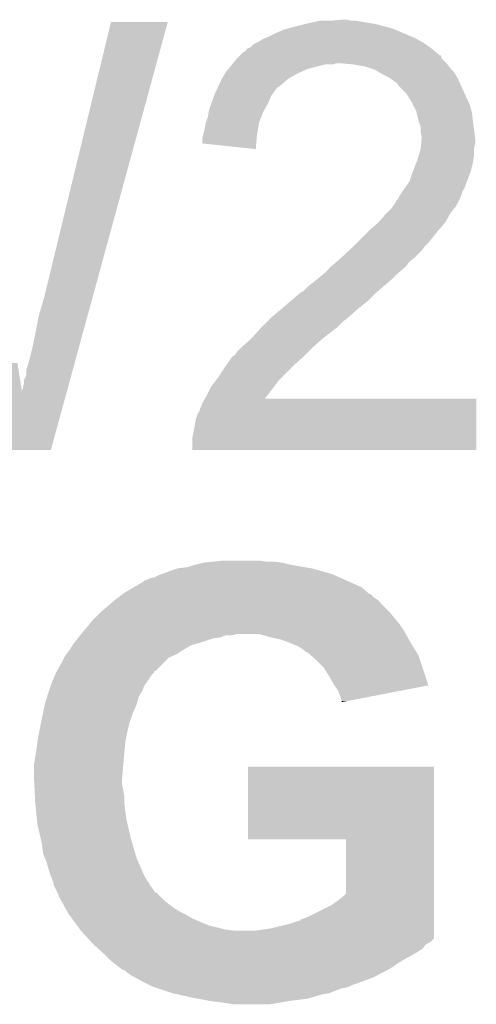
# Model space of a CAD drawing. Extents: x -4 to 126, y -8 to 66.
# Tile 73 of 256: x 31.8 to 32.84, y 48.88 to 51.12. Entities that reach past the tile are written whole.
import ezdxf

# ---------------------------------------------------------------- set-up
doc = ezdxf.new("R2010")
doc.units = 0
doc.layers.add('CLICKER_2_FOR_TMPM4L4A_V104_GTO', color=11, linetype='CONTINUOUS')

msp = doc.modelspace()

# ---------------------------------------------------------------- linework, layer by layer
at = {"layer": 'CLICKER_2_FOR_TMPM4L4A_V104_GTO'}
for points in [[(31.85922, 50.48758), (32.01163, 51.114932), (31.969598, 50.48758), (32.141154, 51.114932)], [(32.01163, 51.114932), (32.011638, 51.11496), (32.141154, 51.114932), (32.011638, 51.11496)], [(32.46374, 51.11242), (32.486602, 51.1175), (32.600902, 51.11242), (32.570422, 51.1175)], [(32.512, 51.1175), (32.537398, 51.12004), (32.560262, 51.1175), (32.550102, 51.12004)], [(32.38754, 51.08956), (32.40532, 51.097182), (32.67795, 51.08956), (32.660164, 51.097182)], [(32.40532, 51.097182), (32.414206, 51.09972), (32.660164, 51.097182), (32.654242, 51.09972)], [(32.414206, 51.09972), (32.4231, 51.10226), (32.654242, 51.09972), (32.644718, 51.10226)], [(32.4231, 51.10226), (32.45358, 51.10988), (32.644718, 51.10226), (32.61614, 51.10988)], [(32.45358, 51.10988), (32.46374, 51.11242), (32.61614, 51.10988), (32.600902, 51.11242)], [(32.341818, 51.0667), (32.346898, 51.06924), (32.725362, 51.0667), (32.720918, 51.06924)], [(32.346898, 51.06924), (32.359598, 51.07686), (32.720918, 51.06924), (32.707582, 51.07686)], [(32.359598, 51.07686), (32.3723, 51.08194), (32.707582, 51.07686), (32.69573, 51.08194)], [(32.3723, 51.08194), (32.38754, 51.08956), (32.69573, 51.08194), (32.67795, 51.08956)], [(32.313884, 51.046382), (32.318962, 51.048926), (32.752282, 51.046382), (32.74923, 51.048926)], [(32.318962, 51.048926), (32.321508, 51.054), (32.74923, 51.048926), (32.74314, 51.054)], [(32.321508, 51.054), (32.329122, 51.056544), (32.74314, 51.054), (32.73958, 51.056544)], [(32.329122, 51.056544), (32.336744, 51.064162), (32.73958, 51.056544), (32.728916, 51.064162)], [(32.336744, 51.064162), (32.341818, 51.0667), (32.728916, 51.064162), (32.725362, 51.0667)], [(32.290172, 51.02098), (32.298638, 51.031138), (32.77616, 51.02098), (32.766004, 51.031138)], [(32.298638, 51.031138), (32.306244, 51.038744), (32.766004, 51.031138), (32.763464, 51.038744)], [(32.306244, 51.038744), (32.30626, 51.03876), (32.763464, 51.038744), (32.760926, 51.03876)], [(32.30626, 51.03876), (32.308802, 51.041302), (32.760926, 51.03876), (32.758378, 51.041302)], [(32.308802, 51.041302), (32.313884, 51.046382), (32.758378, 51.041302), (32.752282, 51.046382)], [(32.27324, 51.000658), (32.27959, 51.00828), (32.44405, 51.000658), (32.461198, 51.00828)], [(32.27959, 51.00828), (32.288056, 51.01844), (32.461198, 51.00828), (32.501838, 51.01844)], [(32.288056, 51.01844), (32.290172, 51.020978), (32.519616, 51.01844), (32.524696, 51.020978)], [(32.290172, 51.020978), (32.290172, 51.02098), (32.524696, 51.020978), (32.532322, 51.02098)], [(32.562802, 51.01844), (32.532322, 51.02098), (32.7787, 51.01844), (32.77616, 51.02098)], [(32.562814, 51.018438), (32.562802, 51.01844), (32.7787, 51.018438), (32.7787, 51.01844)], [(32.59074, 51.01336), (32.562814, 51.018438), (32.782512, 51.01336), (32.7787, 51.018438)], [(32.60598, 51.00828), (32.59074, 51.01336), (32.786322, 51.00828), (32.782512, 51.01336)], [(32.613598, 51.00574), (32.60598, 51.00828), (32.788862, 51.00574), (32.786322, 51.00828)], [(32.622494, 51.000658), (32.613598, 51.00574), (32.793942, 51.000658), (32.788862, 51.00574)], [(32.256046, 50.967638), (32.26308, 50.982878), (32.395156, 50.967638), (32.412574, 50.982878)], [(32.26308, 50.982878), (32.264532, 50.98542), (32.412574, 50.982878), (32.41548, 50.98542)], [(32.264532, 50.98542), (32.271788, 50.99812), (32.41548, 50.98542), (32.43834, 50.99812)], [(32.271788, 50.99812), (32.27324, 51.000658), (32.43834, 50.99812), (32.44405, 51.000658)], [(32.631382, 50.99558), (32.622494, 51.000658), (32.79699, 50.99558), (32.793942, 51.000658)], [(32.646618, 50.98796), (32.631382, 50.99558), (32.80156, 50.98796), (32.79699, 50.99558)], [(32.646622, 50.987958), (32.646618, 50.98796), (32.80156, 50.987958), (32.80156, 50.98796)], [(32.65678, 50.98034), (32.646622, 50.987958), (32.805024, 50.98034), (32.80156, 50.987958)], [(32.664396, 50.97526), (32.65678, 50.98034), (32.807334, 50.97526), (32.805024, 50.98034)], [(32.24784, 50.949858), (32.251356, 50.95748), (32.379284, 50.949858), (32.385, 50.95748)], [(32.251356, 50.95748), (32.254872, 50.965096), (32.385, 50.95748), (32.39008, 50.965096)], [(32.254872, 50.965096), (32.256046, 50.967638), (32.39008, 50.965096), (32.395156, 50.967638)], [(32.666938, 50.970184), (32.664396, 50.97526), (32.80964, 50.970184), (32.807334, 50.97526)], [(32.677102, 50.96002), (32.666938, 50.970184), (32.81426, 50.96002), (32.80964, 50.970184)], [(32.684718, 50.952402), (32.677102, 50.96002), (32.817778, 50.952402), (32.81426, 50.96002)], [(32.240582, 50.929538), (32.246932, 50.947318), (32.36976, 50.929538), (32.37738, 50.947318)], [(32.246932, 50.947318), (32.24784, 50.949858), (32.37738, 50.947318), (32.379284, 50.949858)], [(32.69742, 50.932078), (32.684718, 50.952402), (32.82716, 50.932078), (32.817778, 50.952402)], [(32.234718, 50.91176), (32.235142, 50.9143), (32.3596, 50.91176), (32.36105, 50.9143)], [(32.235142, 50.9143), (32.240582, 50.929538), (32.36105, 50.9143), (32.36976, 50.929538)], [(32.69996, 50.927), (32.69742, 50.932078), (32.829502, 50.927), (32.82716, 50.932078)], [(32.70758, 50.911762), (32.69996, 50.927), (32.833854, 50.911762), (32.829502, 50.927)], [(32.228366, 50.886358), (32.2326, 50.89906), (32.34944, 50.886358), (32.35452, 50.89906)], [(32.2326, 50.89906), (32.234718, 50.91176), (32.35452, 50.89906), (32.3596, 50.91176)], [(32.708218, 50.909218), (32.70758, 50.911762), (32.83458, 50.909218), (32.833854, 50.911762)], [(32.712662, 50.89144), (32.708218, 50.909218), (32.836804, 50.89144), (32.83458, 50.909218)], [(32.717738, 50.876202), (32.712662, 50.89144), (32.838708, 50.876202), (32.836804, 50.89144)], [(32.22117, 50.855882), (32.22498, 50.87112), (32.34436, 50.855882), (32.3469, 50.87112)], [(32.22498, 50.87112), (32.227522, 50.88382), (32.3469, 50.87112), (32.349016, 50.88382)], [(32.227522, 50.88382), (32.228366, 50.886358), (32.349016, 50.88382), (32.34944, 50.886358)], [(32.71774, 50.863502), (32.717738, 50.876202), (32.840296, 50.863502), (32.838708, 50.876202)], [(32.2199, 50.850802), (32.22117, 50.855882), (32.343932, 50.850802), (32.34436, 50.855882)], [(32.2199, 50.83812), (32.2199, 50.850802), (32.342866, 50.83812), (32.343932, 50.850802)], [(32.72028, 50.853342), (32.71774, 50.863502), (32.841566, 50.853342), (32.840296, 50.863502)], [(32.719008, 50.838098), (32.720024, 50.848258), (32.8422, 50.838098), (32.8422, 50.848258)], [(32.720024, 50.848258), (32.72028, 50.850798), (32.8422, 50.848258), (32.841884, 50.850798)], [(32.72028, 50.850798), (32.72028, 50.853342), (32.841884, 50.850798), (32.841566, 50.853342)], [(32.341798, 50.825402), (32.2199, 50.83812), (32.341798, 50.825402), (32.342866, 50.83812)], [(32.71393, 50.8127), (32.71774, 50.825402), (32.83966, 50.8127), (32.83966, 50.825402)], [(32.71774, 50.825402), (32.717992, 50.827938), (32.83966, 50.825402), (32.83966, 50.827938)], [(32.717992, 50.827938), (32.719008, 50.838098), (32.83966, 50.827938), (32.8422, 50.838098)], [(32.708088, 50.79492), (32.71012, 50.799998), (32.83712, 50.79492), (32.837844, 50.799998)], [(32.71012, 50.799998), (32.71393, 50.8127), (32.837844, 50.799998), (32.83966, 50.8127)], [(32.69996, 50.7746), (32.708088, 50.79492), (32.832038, 50.7746), (32.83712, 50.79492)], [(32.69234, 50.751742), (32.699958, 50.774598), (32.823464, 50.751742), (32.832038, 50.774598)], [(32.699958, 50.774598), (32.69996, 50.7746), (32.832038, 50.774598), (32.832038, 50.7746)], [(32.677944, 50.731416), (32.67964, 50.73396), (32.81426, 50.731416), (32.816796, 50.73396)], [(32.67964, 50.73396), (32.69234, 50.751742), (32.816796, 50.73396), (32.823464, 50.751742)], [(32.664406, 50.708574), (32.665668, 50.7111), (32.805376, 50.708574), (32.80664, 50.7111)], [(32.665668, 50.7111), (32.669482, 50.718722), (32.80664, 50.7111), (32.809688, 50.718722)], [(32.669482, 50.718722), (32.672866, 50.7238), (32.809688, 50.718722), (32.81172, 50.7238)], [(32.672866, 50.7238), (32.677944, 50.731416), (32.81172, 50.7238), (32.81426, 50.731416)], [(32.641536, 50.680618), (32.6517, 50.69078), (32.786318, 50.680618), (32.794784, 50.69078)], [(32.6517, 50.69078), (32.655086, 50.695862), (32.794784, 50.69078), (32.79902, 50.695862)], [(32.655086, 50.695862), (32.66186, 50.706024), (32.79902, 50.695862), (32.8041, 50.706024)], [(32.66186, 50.706024), (32.661882, 50.70856), (32.8041, 50.706024), (32.805368, 50.70856)], [(32.661882, 50.70856), (32.664406, 50.708574), (32.805368, 50.70856), (32.805376, 50.708574)], [(32.621222, 50.65776), (32.636458, 50.67554), (32.77362, 50.65776), (32.783496, 50.67554)], [(32.636458, 50.67554), (32.641536, 50.680618), (32.783496, 50.67554), (32.786318, 50.680618)], [(32.60344, 50.64252), (32.621222, 50.65776), (32.760284, 50.64252), (32.77362, 50.65776)], [(32.57296, 50.61204), (32.59836, 50.63744), (32.73552, 50.61204), (32.75584, 50.63744)], [(32.59836, 50.63744), (32.60344, 50.64252), (32.75584, 50.63744), (32.760284, 50.64252)], [(32.5542, 50.594258), (32.562408, 50.60188), (32.720278, 50.594258), (32.72536, 50.60188)], [(32.562408, 50.60188), (32.56788, 50.60696), (32.72536, 50.60188), (32.73044, 50.60696)], [(32.56788, 50.60696), (32.57296, 50.61204), (32.73044, 50.60696), (32.73552, 50.61204)], [(32.53232, 50.57394), (32.537788, 50.579018), (32.69869, 50.57394), (32.705038, 50.579018)], [(32.537788, 50.579018), (32.5542, 50.594258), (32.705038, 50.579018), (32.720278, 50.594258)], [(32.499302, 50.543462), (32.511998, 50.556158), (32.666942, 50.543462), (32.682178, 50.556158)], [(32.511998, 50.556158), (32.51454, 50.5587), (32.682178, 50.556158), (32.68421, 50.5587)], [(32.51454, 50.5587), (32.52639, 50.568858), (32.68421, 50.5587), (32.692338, 50.568858)], [(32.52639, 50.568858), (32.53232, 50.57394), (32.692338, 50.568858), (32.69869, 50.57394)], [(32.47136, 50.5206), (32.48406, 50.53076), (32.642384, 50.5206), (32.65424, 50.53076)], [(32.48406, 50.53076), (32.499298, 50.543458), (32.65424, 50.53076), (32.666938, 50.543458)], [(32.499298, 50.543458), (32.499302, 50.543462), (32.666938, 50.543458), (32.666942, 50.543462)], [(32.448506, 50.500286), (32.461202, 50.51298), (32.618684, 50.500286), (32.633494, 50.51298)], [(32.461202, 50.51298), (32.47136, 50.5206), (32.633494, 50.51298), (32.642384, 50.5206)], [(31.84652, 50.444402), (31.85922, 50.48758), (31.957792, 50.444402), (31.969598, 50.48758)], [(32.422254, 50.47996), (32.445966, 50.50028), (32.598358, 50.47996), (32.618678, 50.50028)], [(32.445966, 50.50028), (32.446812, 50.500282), (32.618678, 50.50028), (32.61868, 50.500282)], [(32.446812, 50.500282), (32.448506, 50.500286), (32.61868, 50.500282), (32.618684, 50.500286)], [(32.401394, 50.46218), (32.4104, 50.4698), (32.5755, 50.46218), (32.585296, 50.4698)], [(32.4104, 50.4698), (32.422254, 50.47996), (32.585296, 50.4698), (32.598358, 50.47996)], [(31.8389, 50.40376), (31.84652, 50.444402), (31.946678, 50.40376), (31.957792, 50.444402)], [(32.37484, 50.43932), (32.37738, 50.44186), (32.5501, 50.43932), (32.55264, 50.44186)], [(32.37738, 50.44186), (32.401394, 50.46218), (32.55264, 50.44186), (32.5755, 50.46218)], [(32.35198, 50.41646), (32.35452, 50.419), (32.523852, 50.41646), (32.527238, 50.419)], [(32.35452, 50.419), (32.369758, 50.434238), (32.527238, 50.419), (32.542478, 50.434238)], [(32.369758, 50.434238), (32.37484, 50.43932), (32.542478, 50.434238), (32.5501, 50.43932)], [(31.83128, 50.3682), (31.8389, 50.40376), (31.936954, 50.3682), (31.946678, 50.40376)], [(32.33166, 50.3936), (32.347464, 50.41138), (32.49422, 50.3936), (32.51708, 50.41138)], [(32.347464, 50.41138), (32.35198, 50.41646), (32.51708, 50.41138), (32.523852, 50.41646)], [(32.3088, 50.37328), (32.31134, 50.37582), (32.47136, 50.37328), (32.474216, 50.37582)], [(32.31134, 50.37582), (32.33166, 50.3936), (32.474216, 50.37582), (32.49422, 50.3936)], [(31.823658, 50.33772), (31.83128, 50.3682), (31.928618, 50.33772), (31.936954, 50.3682)], [(32.286706, 50.35042), (32.288486, 50.352962), (32.4485, 50.35042), (32.451042, 50.352962)], [(32.288486, 50.352962), (32.29356, 50.355504), (32.451042, 50.352962), (32.453584, 50.355504)], [(32.29356, 50.355504), (32.298642, 50.363122), (32.453584, 50.355504), (32.461202, 50.363122)], [(32.298642, 50.363122), (32.3088, 50.37328), (32.461202, 50.363122), (32.47136, 50.37328)], [(31.710014, 50.274596), (31.692504, 50.33772), (31.808382, 50.274596), (31.79826, 50.33772)], [(31.818582, 50.322482), (31.823658, 50.33772), (31.924452, 50.322482), (31.928618, 50.33772)], [(32.2707, 50.32756), (32.274258, 50.332642), (32.423098, 50.32756), (32.42818, 50.332642)], [(32.274258, 50.332642), (32.286706, 50.35042), (32.42818, 50.332642), (32.4485, 50.35042)], [(31.813502, 50.299624), (31.81858, 50.309784), (31.9182, 50.299624), (31.92098, 50.309784)], [(31.81858, 50.309784), (31.818582, 50.322482), (31.92098, 50.309784), (31.924452, 50.322482)], [(32.25546, 50.3047), (32.2707, 50.32756), (32.40024, 50.3047), (32.423098, 50.32756)], [(31.81096, 50.279306), (31.810962, 50.284382), (31.912644, 50.279306), (31.914032, 50.284382)], [(31.810962, 50.284382), (31.8135, 50.292004), (31.914032, 50.284382), (31.916118, 50.292004)], [(31.8135, 50.292004), (31.813502, 50.299624), (31.916118, 50.292004), (31.9182, 50.299624)], [(32.23768, 50.2793), (32.240222, 50.28438), (32.37992, 50.2793), (32.38373, 50.28438)], [(32.240222, 50.28438), (32.251648, 50.299618), (32.38373, 50.28438), (32.39516, 50.299618)], [(32.251648, 50.299618), (32.25546, 50.3047), (32.39516, 50.299618), (32.40024, 50.3047)], [(31.747456, 50.139616), (31.710014, 50.274596), (31.874446, 50.139616), (31.911356, 50.274596)], [(31.808382, 50.274596), (31.808426, 50.276766), (31.911356, 50.274596), (31.91195, 50.276766)], [(31.808426, 50.276766), (31.81096, 50.279306), (31.91195, 50.276766), (31.912644, 50.279306)], [(32.225704, 50.25644), (32.23006, 50.26406), (32.362184, 50.25644), (32.368096, 50.26406)], [(32.23006, 50.26406), (32.23768, 50.2793), (32.368096, 50.26406), (32.37992, 50.2793)], [(32.21482, 50.23358), (32.2199, 50.246282), (32.844734, 50.23358), (32.844738, 50.246282)], [(32.2199, 50.246282), (32.225692, 50.256418), (32.844738, 50.246282), (32.84474, 50.256418)], [(32.225692, 50.256418), (32.225704, 50.25644), (32.84474, 50.256418), (32.362184, 50.25644)], [(32.204662, 50.208182), (32.209744, 50.223422), (32.84473, 50.208182), (32.844732, 50.223422)], [(32.209744, 50.223422), (32.21228, 50.225964), (32.844732, 50.223422), (32.844734, 50.225964)], [(32.21228, 50.225964), (32.21482, 50.23358), (32.844734, 50.225964), (32.844734, 50.23358)], [(32.20212, 50.19294), (32.204662, 50.208182), (32.844728, 50.19294), (32.84473, 50.208182)], [(32.19704, 50.167542), (32.20212, 50.19294), (32.844722, 50.167542), (32.844728, 50.19294)], [(32.19704, 50.139622), (32.19704, 50.167542), (32.844718, 50.139622), (32.844722, 50.167542)], [(31.874442, 50.1396), (31.747456, 50.139616), (31.874442, 50.1396), (31.874446, 50.139616)], [(32.844718, 50.1396), (32.19704, 50.139622), (32.844718, 50.1396), (32.844718, 50.139622)], [(32.20212, 49.87798), (32.222442, 49.88306), (32.4231, 49.87798), (32.40278, 49.88306)], [(32.222442, 49.88306), (32.245302, 49.8856), (32.40278, 49.88306), (32.38246, 49.8856)], [(32.245302, 49.8856), (32.268162, 49.88814), (32.364682, 49.8856), (32.349438, 49.88814)], [(32.12846, 49.85766), (32.13608, 49.8602), (32.514542, 49.85766), (32.505398, 49.8602)], [(32.13608, 49.8602), (32.148778, 49.86528), (32.505398, 49.8602), (32.48711, 49.86528)], [(32.148778, 49.86528), (32.164022, 49.87036), (32.48711, 49.86528), (32.468822, 49.87036)], [(32.164022, 49.87036), (32.184342, 49.8729), (32.468822, 49.87036), (32.453582, 49.8729)], [(32.184342, 49.8729), (32.20212, 49.87798), (32.453582, 49.8729), (32.4231, 49.87798)], [(32.063684, 49.827178), (32.085282, 49.839882), (32.583122, 49.827178), (32.55454, 49.839882)], [(32.085282, 49.839882), (32.087824, 49.84242), (32.55454, 49.839882), (32.54883, 49.84242)], [(32.087824, 49.84242), (32.09544, 49.84496), (32.54883, 49.84242), (32.543116, 49.84496)], [(32.09544, 49.84496), (32.100522, 49.847502), (32.543116, 49.84496), (32.537398, 49.847502)], [(32.100522, 49.847502), (32.110682, 49.85004), (32.537398, 49.847502), (32.531686, 49.85004)], [(32.110682, 49.85004), (32.120842, 49.85512), (32.531686, 49.85004), (32.520258, 49.85512)], [(32.120842, 49.85512), (32.12846, 49.85766), (32.520258, 49.85512), (32.514542, 49.85766)], [(32.038712, 49.81194), (32.042102, 49.814482), (32.600906, 49.81194), (32.59794, 49.814482)], [(32.042102, 49.814482), (32.063684, 49.827178), (32.59794, 49.814482), (32.583122, 49.827178)], [(31.98918, 49.771298), (32.021774, 49.799238), (32.646622, 49.771298), (32.618682, 49.799238)], [(32.021774, 49.799238), (32.021778, 49.79924), (32.618682, 49.799238), (32.61868, 49.79924)], [(32.021778, 49.79924), (32.02855, 49.80432), (32.61868, 49.79924), (32.61106, 49.80432)], [(32.02855, 49.80432), (32.038704, 49.811934), (32.61106, 49.80432), (32.603446, 49.811934)], [(32.038704, 49.811934), (32.038712, 49.81194), (32.603446, 49.811934), (32.600906, 49.81194)], [(31.97606, 49.7586), (31.98622, 49.76876), (32.65678, 49.7586), (32.648654, 49.76876)], [(31.98622, 49.76876), (31.98918, 49.771298), (32.648654, 49.76876), (32.646622, 49.771298)], [(31.962512, 49.74336), (31.970978, 49.753518), (32.66948, 49.74336), (32.661016, 49.753518)], [(31.970978, 49.753518), (31.97606, 49.7586), (32.661016, 49.753518), (32.65678, 49.7586)], [(31.94558, 49.72304), (31.949814, 49.728122), (32.682544, 49.72304), (32.679638, 49.728122)], [(31.949814, 49.728122), (31.962512, 49.74336), (32.679638, 49.728122), (32.66948, 49.74336)], [(31.927292, 49.70018), (31.935418, 49.710338), (32.21228, 49.70018), (32.242758, 49.710338)], [(31.935418, 49.710338), (31.937452, 49.71288), (32.242758, 49.710338), (32.260536, 49.71288)], [(31.937452, 49.71288), (31.941514, 49.717958), (32.260536, 49.71288), (32.273236, 49.717958)], [(31.941514, 49.717958), (31.941516, 49.71796), (32.273236, 49.717958), (32.285938, 49.71796)], [(31.941516, 49.71796), (31.943548, 49.7205), (32.285938, 49.71796), (32.298638, 49.7205)], [(31.943548, 49.7205), (31.94558, 49.72304), (32.683994, 49.7205), (32.682544, 49.72304)], [(32.37738, 49.71288), (32.349438, 49.7205), (32.68835, 49.71288), (32.683994, 49.7205)], [(32.400238, 49.7078), (32.37738, 49.71288), (32.691252, 49.7078), (32.68835, 49.71288)], [(32.42056, 49.70018), (32.400238, 49.7078), (32.695606, 49.70018), (32.691252, 49.7078)], [(31.91002, 49.67478), (31.91764, 49.68494), (32.16148, 49.67478), (32.17672, 49.68494)], [(31.91764, 49.68494), (31.917642, 49.684942), (32.17672, 49.68494), (32.176722, 49.684942)], [(31.917642, 49.684942), (31.923736, 49.6951), (32.176722, 49.684942), (32.194498, 49.6951)], [(31.923736, 49.6951), (31.92526, 49.69764), (32.194498, 49.6951), (32.203388, 49.69764)], [(31.92526, 49.69764), (31.927292, 49.70018), (32.203388, 49.69764), (32.21228, 49.70018)], [(32.438338, 49.69256), (32.42056, 49.70018), (32.69996, 49.69256), (32.695606, 49.70018)], [(32.451038, 49.684942), (32.438338, 49.69256), (32.704722, 49.684942), (32.69996, 49.69256)], [(32.456114, 49.679866), (32.451038, 49.684942), (32.707894, 49.679866), (32.704722, 49.684942)], [(32.458654, 49.67986), (32.456114, 49.679866), (32.707898, 49.67986), (32.707894, 49.679866)], [(32.467366, 49.67224), (32.458654, 49.67986), (32.71266, 49.67224), (32.707898, 49.67986)], [(31.88857, 49.63668), (31.89986, 49.657), (32.113214, 49.63668), (32.133538, 49.657)], [(31.89986, 49.657), (31.904938, 49.667158), (32.133538, 49.657), (32.1437, 49.667158)], [(31.904938, 49.667158), (31.904942, 49.667162), (32.1437, 49.667158), (32.143708, 49.667162)], [(31.904942, 49.667162), (31.91002, 49.67478), (32.143708, 49.667162), (32.16148, 49.67478)], [(32.47898, 49.66208), (32.467366, 49.67224), (32.716044, 49.66208), (32.71266, 49.67224)], [(32.496758, 49.644302), (32.47898, 49.66208), (32.721964, 49.644302), (32.716044, 49.66208)], [(31.884902, 49.62906), (31.887156, 49.634134), (32.1056, 49.62906), (32.110674, 49.634134)], [(31.887156, 49.634134), (31.88716, 49.63414), (32.110674, 49.634134), (32.110674, 49.63414)], [(31.88716, 49.63414), (31.888558, 49.636658), (32.110674, 49.63414), (32.11068, 49.636658)], [(31.888558, 49.636658), (31.88857, 49.63668), (32.11068, 49.636658), (32.113214, 49.63668)], [(32.50946, 49.62398), (32.496758, 49.644302), (32.72873, 49.62398), (32.721964, 49.644302)], [(31.87446, 49.60366), (31.877, 49.611278), (32.08782, 49.60366), (32.093532, 49.611278)], [(31.877, 49.611278), (31.878128, 49.61382), (32.093532, 49.611278), (32.09544, 49.61382)], [(31.878128, 49.61382), (31.884902, 49.62906), (32.09544, 49.61382), (32.1056, 49.62906)], [(32.519622, 49.606198), (32.50946, 49.62398), (32.73465, 49.606198), (32.72873, 49.62398)], [(31.865994, 49.57826), (31.870226, 49.590958), (32.075118, 49.57826), (32.08274, 49.590958)], [(31.870226, 49.590958), (31.87446, 49.60366), (32.08274, 49.590958), (32.08782, 49.60366)], [(32.521318, 49.603656), (32.519622, 49.606198), (32.735496, 49.603656), (32.73465, 49.606198)], [(32.529778, 49.590962), (32.521318, 49.603656), (32.669442, 49.590962), (32.735496, 49.603656)], [(32.534858, 49.578262), (32.529778, 49.590962), (32.603358, 49.578262), (32.669442, 49.590962)], [(31.861762, 49.56556), (31.865994, 49.57826), (32.07149, 49.56556), (32.075118, 49.57826)], [(32.5374, 49.568102), (32.534858, 49.578262), (32.55049, 49.568102), (32.603358, 49.578262)], [(32.5374, 49.565586), (32.5374, 49.568102), (32.5374, 49.565586), (32.55049, 49.568102)], [(31.856948, 49.5427), (31.86069, 49.560478), (32.06242, 49.5427), (32.07004, 49.560478)], [(31.86069, 49.560478), (31.861762, 49.56556), (32.07004, 49.560478), (32.07149, 49.56556)], [(31.8516, 49.5173), (31.852668, 49.522378), (32.05353, 49.5173), (32.0548, 49.522378)], [(31.852668, 49.522378), (31.856948, 49.5427), (32.0548, 49.522378), (32.06242, 49.5427)], [(31.84398, 49.476662), (31.848742, 49.50206), (32.04464, 49.476662), (32.04972, 49.50206)], [(31.848742, 49.50206), (31.8516, 49.5173), (32.04972, 49.50206), (32.05353, 49.5173)], [(31.84144, 49.45634), (31.84398, 49.476658), (32.042606, 49.45634), (32.044638, 49.476658)], [(31.84398, 49.476658), (31.84398, 49.476662), (32.044638, 49.476658), (32.04464, 49.476662)], [(31.840592, 49.45126), (31.84144, 49.45634), (32.0421, 49.45126), (32.042606, 49.45634)], [(31.83636, 49.425862), (31.840592, 49.45126), (32.03979, 49.425862), (32.0421, 49.45126)], [(31.83636, 49.42332), (31.83636, 49.425862), (32.03956, 49.42332), (32.03979, 49.425862)], [(31.83636, 49.392842), (31.83636, 49.42332), (32.03702, 49.392842), (32.03956, 49.42332)], [(32.32404, 49.253162), (32.32406, 49.418218), (32.748216, 49.253162), (32.74822, 49.418218)], [(32.32406, 49.418218), (32.324062, 49.41824), (32.74822, 49.418218), (32.324062, 49.41824)], [(31.83636, 49.38522), (31.83636, 49.392842), (32.03702, 49.38522), (32.03702, 49.392842)], [(31.836742, 49.377598), (31.83636, 49.38522), (32.03702, 49.377598), (32.03702, 49.38522)], [(31.837376, 49.3649), (31.836742, 49.377598), (32.03956, 49.3649), (32.03702, 49.377598)], [(31.83814, 49.349658), (31.837376, 49.3649), (32.0421, 49.349658), (32.03956, 49.3649)], [(31.8389, 49.33442), (31.83814, 49.349658), (32.0421, 49.33442), (32.0421, 49.349658)], [(31.84104, 49.3141), (31.8389, 49.33442), (32.04464, 49.3141), (32.0421, 49.33442)], [(31.842912, 49.296322), (31.84104, 49.3141), (32.04718, 49.296322), (32.04464, 49.3141)], [(31.84398, 49.286162), (31.842912, 49.296322), (32.049572, 49.286162), (32.04718, 49.296322)], [(31.85175, 49.253142), (31.84398, 49.286162), (32.05734, 49.253142), (32.049572, 49.286162)], [(31.85414, 49.24298), (31.85175, 49.253142), (32.06033, 49.24298), (32.05734, 49.253142)], [(32.547538, 49.25314), (32.32404, 49.253162), (32.748216, 49.25314), (32.748216, 49.253162)], [(32.54756, 49.128688), (32.547538, 49.25314), (32.748214, 49.128688), (32.748216, 49.25314)], [(31.85668, 49.220124), (31.85414, 49.24298), (32.067052, 49.220124), (32.06033, 49.24298)], [(31.861038, 49.209958), (31.85668, 49.220124), (32.07004, 49.209958), (32.067052, 49.220124)], [(31.8643, 49.202342), (31.861038, 49.209958), (32.073426, 49.202342), (32.07004, 49.209958)], [(31.868656, 49.1871), (31.8643, 49.202342), (32.0802, 49.1871), (32.073426, 49.202342)], [(31.86938, 49.18456), (31.868656, 49.1871), (32.08129, 49.18456), (32.0802, 49.1871)], [(31.87446, 49.16932), (31.86938, 49.18456), (32.087822, 49.16932), (32.08129, 49.18456)], [(31.87446, 49.169318), (31.87446, 49.16932), (32.087824, 49.169318), (32.087822, 49.16932)], [(31.879538, 49.156622), (31.87446, 49.169318), (32.095758, 49.156622), (32.087824, 49.169318)], [(31.881444, 49.149002), (31.879538, 49.156622), (32.10052, 49.149002), (32.095758, 49.156622)], [(31.882078, 49.146462), (31.881444, 49.149002), (32.102336, 49.146462), (32.10052, 49.149002)], [(31.8897, 49.13122), (31.882078, 49.146462), (32.11323, 49.13122), (32.102336, 49.146462)], [(31.889704, 49.131214), (31.8897, 49.13122), (32.115766, 49.131214), (32.11323, 49.13122)], [(31.892238, 49.126144), (31.889704, 49.131214), (32.120838, 49.126144), (32.115766, 49.131214)], [(31.89224, 49.123606), (31.892238, 49.126144), (32.123376, 49.123606), (32.120838, 49.126144)], [(31.899386, 49.1109), (31.89224, 49.123606), (32.136082, 49.1109), (32.123376, 49.123606)], [(32.53232, 49.11598), (32.54756, 49.128688), (32.748214, 49.11598), (32.748214, 49.128688)], [(31.907958, 49.095658), (31.899386, 49.1109), (32.156402, 49.095658), (32.136082, 49.1109)], [(31.912242, 49.08804), (31.907958, 49.095658), (32.1691, 49.08804), (32.156402, 49.095658)], [(32.46374, 49.07788), (32.51454, 49.103282), (32.748214, 49.07788), (32.748214, 49.103282)], [(32.51454, 49.103282), (32.53232, 49.11598), (32.748214, 49.103282), (32.748214, 49.11598)], [(31.915098, 49.08296), (31.912242, 49.08804), (32.17926, 49.08296), (32.1691, 49.08804)], [(31.916962, 49.08042), (31.915098, 49.08296), (32.184338, 49.08042), (32.17926, 49.08296)], [(31.92255, 49.0728), (31.916962, 49.08042), (32.197042, 49.0728), (32.184338, 49.08042)], [(32.45104, 49.0728), (32.46374, 49.07788), (32.748214, 49.0728), (32.748214, 49.07788)], [(31.933726, 49.05756), (31.92255, 49.0728), (32.232602, 49.05756), (32.197042, 49.0728)], [(31.941178, 49.0474), (31.933726, 49.05756), (32.273242, 49.0474), (32.232602, 49.05756)], [(32.37484, 49.04994), (32.39516, 49.05502), (32.748214, 49.04994), (32.748214, 49.05502)], [(32.39516, 49.05502), (32.41802, 49.060102), (32.748214, 49.05502), (32.748214, 49.060102)], [(32.41802, 49.060102), (32.440884, 49.06772), (32.748214, 49.060102), (32.748214, 49.06772)], [(32.440884, 49.06772), (32.44342, 49.067742), (32.748214, 49.06772), (32.748214, 49.067742)], [(32.44342, 49.067742), (32.443436, 49.070264), (32.748214, 49.067742), (32.748214, 49.070264)], [(32.443436, 49.070264), (32.45104, 49.0728), (32.748214, 49.070264), (32.748214, 49.0728)], [(31.94304, 49.04486), (31.941178, 49.0474), (32.293562, 49.04486), (32.273242, 49.0474)], [(31.959344, 49.027074), (31.94304, 49.04486), (32.748214, 49.027074), (32.748214, 49.04486)], [(32.33928, 49.04486), (32.37484, 49.04994), (32.748214, 49.04486), (32.748214, 49.04994)], [(31.966326, 49.019458), (31.959344, 49.027074), (32.740596, 49.019458), (32.748214, 49.027074)], [(31.968654, 49.016918), (31.966326, 49.019458), (32.735518, 49.016918), (32.740596, 49.019458)], [(31.97098, 49.01438), (31.968654, 49.016918), (32.73171, 49.01438), (32.735518, 49.016918)], [(31.973778, 49.011838), (31.97098, 49.01438), (32.727898, 49.011838), (32.73171, 49.01438)], [(31.98216, 49.004218), (31.973778, 49.011838), (32.722816, 49.004218), (32.727898, 49.011838)], [(31.996124, 48.991522), (31.98216, 49.004218), (32.7025, 48.991522), (32.722816, 49.004218)], [(31.99892, 48.98898), (31.996124, 48.991522), (32.69784, 48.98898), (32.7025, 48.991522)], [(32.01162, 48.97628), (31.99892, 48.98898), (32.67456, 48.97628), (32.69784, 48.98898)], [(32.02432, 48.96612), (32.01162, 48.97628), (32.659318, 48.96612), (32.67456, 48.97628)], [(32.03448, 48.958502), (32.02432, 48.96612), (32.64789, 48.958502), (32.659318, 48.96612)], [(32.039562, 48.95596), (32.03448, 48.958502), (32.644078, 48.95596), (32.64789, 48.958502)], [(32.044636, 48.953422), (32.039562, 48.95596), (32.639002, 48.953422), (32.644078, 48.95596)], [(32.049718, 48.948342), (32.044636, 48.953422), (32.628842, 48.948342), (32.639002, 48.953422)], [(32.05734, 48.94326), (32.049718, 48.948342), (32.618678, 48.94326), (32.628842, 48.948342)], [(32.059874, 48.940726), (32.05734, 48.94326), (32.61361, 48.940726), (32.618678, 48.94326)], [(32.062414, 48.94072), (32.059874, 48.940726), (32.613598, 48.94072), (32.61361, 48.940726)], [(32.066988, 48.93818), (32.062414, 48.94072), (32.60852, 48.93818), (32.613598, 48.94072)], [(32.08528, 48.92802), (32.066988, 48.93818), (32.581424, 48.92802), (32.60852, 48.93818)], [(32.09544, 48.92294), (32.08528, 48.92802), (32.567876, 48.92294), (32.581424, 48.92802)], [(32.095444, 48.922938), (32.09544, 48.92294), (32.565336, 48.922938), (32.567876, 48.92294)], [(32.1056, 48.91786), (32.095444, 48.922938), (32.555178, 48.91786), (32.565336, 48.922938)], [(32.113222, 48.91532), (32.1056, 48.91786), (32.547558, 48.91532), (32.555178, 48.91786)], [(32.12085, 48.912778), (32.113222, 48.91532), (32.534858, 48.912778), (32.547558, 48.91532)], [(32.15132, 48.902622), (32.12085, 48.912778), (32.509462, 48.902622), (32.534858, 48.912778)], [(32.15133, 48.90262), (32.15132, 48.902622), (32.509458, 48.90262), (32.509462, 48.902622)], [(32.162758, 48.90008), (32.15133, 48.90262), (32.494218, 48.90008), (32.509458, 48.90262)], [(32.19704, 48.89246), (32.162758, 48.90008), (32.467548, 48.89246), (32.494218, 48.90008)], [(32.210588, 48.88992), (32.19704, 48.89246), (32.458658, 48.88992), (32.467548, 48.89246)], [(32.237682, 48.88484), (32.210588, 48.88992), (32.41802, 48.88484), (32.458658, 48.88992)], [(32.258, 48.8823), (32.237682, 48.88484), (32.403626, 48.8823), (32.41802, 48.88484)], [(32.27578, 48.87976), (32.258, 48.8823), (32.389232, 48.87976), (32.403626, 48.8823)], [(32.291018, 48.87722), (32.27578, 48.87976), (32.374838, 48.87722), (32.389232, 48.87976)]]:
    msp.add_solid(points, dxfattribs=at)

doc.saveas('drawing.dxf')
